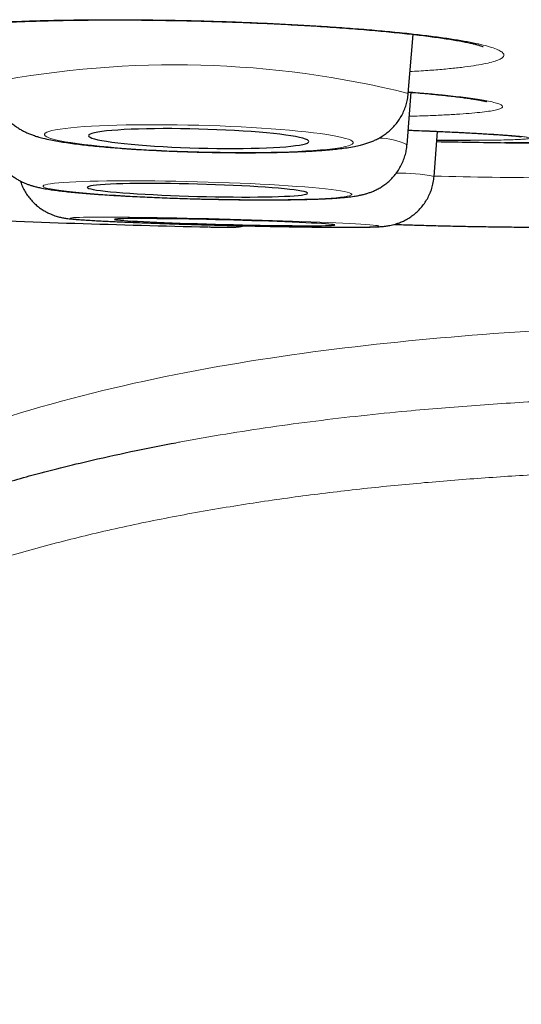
# Model space of a CAD drawing. Header units: millimetres. Extents: x 8 to 869, y 12 to 812.
# Tile 5 of 230: x 403.91 to 406.7, y 319.32 to 324.8. Entities that reach past the tile are written whole.
import ezdxf

# ---------------------------------------------------------------- set-up
doc = ezdxf.new("R2010")
doc.units = ezdxf.units.MM

msp = doc.modelspace()

# ---------------------------------------------------------------- linework, layer by layer
at = {"color": 7, "linetype": 'Continuous', "lineweight": 30}
for p, q in [((406.0717, 324.3893), (406.0977, 324.7176)), ((406.0645, 324.1025), (406.0877, 324.3951)), ((406.2152, 323.9269), (406.2347, 324.1776)), ((406.6208, 324.1147), (407.2194, 324.1147))]:
    msp.add_line(p, q, dxfattribs=at)
at = {"color": 252, "linetype": 'Continuous', "lineweight": 0}
msp.add_line((406.6071, 324.1148), (407.2194, 324.1148), dxfattribs=at)
at = {"color": 252, "linetype": 'Continuous', "lineweight": 0, "flags": 128}
for points in [[(404.906, 324.0635), (404.9659, 324.0621), (405.0255, 324.0611), (405.0845, 324.0604), (405.1427, 324.0601), (405.1997, 324.0602), (405.2553, 324.0607), (405.3091, 324.0615), (405.361, 324.0627), (405.4107, 324.0643), (405.458, 324.0662), (405.5025, 324.0685), (405.5441, 324.0711), (405.5827, 324.074), (405.6179, 324.0773), (405.6496, 324.0808), (405.6778, 324.0846), (405.7022, 324.0887), (405.7227, 324.093), (405.7392, 324.0976), (405.7516, 324.1023), (405.76, 324.1072), (405.7642, 324.1122), (405.7642, 324.1174), (405.76, 324.1226), (405.7516, 324.128), (405.7392, 324.1334), (405.7227, 324.1388), (405.7022, 324.1442), (405.6778, 324.1495), (405.6496, 324.1548), (405.6179, 324.16), (405.5827, 324.1652), (405.5441, 324.1701), (405.5025, 324.1749), (405.458, 324.1796), (405.4107, 324.184), (405.361, 324.1882), (405.3091, 324.1922), (405.2553, 324.1959), (405.1997, 324.1993), (405.1427, 324.2024), (405.0845, 324.2052), (405.0255, 324.2076), (404.9659, 324.2097), (404.906, 324.2115), (404.8461, 324.2129), (404.7865, 324.2139), (404.7275, 324.2146), (404.6693, 324.2149), (404.6123, 324.2148), (404.5567, 324.2144), (404.5029, 324.2135), (404.451, 324.2123), (404.4013, 324.2107), (404.3541, 324.2088), (404.3095, 324.2065), (404.2679, 324.2039), (404.2294, 324.201), (404.1941, 324.1977), (404.1624, 324.1942), (404.1342, 324.1904), (404.1099, 324.1863), (404.0894, 324.182), (404.0728, 324.1775), (404.0604, 324.1727), (404.052, 324.1679), (404.0479, 324.1628), (404.0479, 324.1576), (404.052, 324.1524), (404.0604, 324.1471), (404.0728, 324.1417), (404.0894, 324.1363), (404.1099, 324.1309), (404.1342, 324.1255), (404.1624, 324.1202), (404.1941, 324.115), (404.2294, 324.1099), (404.2679, 324.1049), (404.3095, 324.1001), (404.3541, 324.0954), (404.4013, 324.091), (404.451, 324.0868), (404.5029, 324.0829), (404.5567, 324.0792), (404.6123, 324.0758), (404.6693, 324.0727), (404.7275, 324.0699), (404.7865, 324.0674), (404.8461, 324.0653), (404.906, 324.0635)], [(404.8987, 323.8023), (404.9586, 323.8008), (405.0182, 323.7996), (405.0773, 323.7986), (405.1354, 323.7979), (405.1924, 323.7974), (405.248, 323.7971), (405.3019, 323.7972), (405.3538, 323.7974), (405.4034, 323.798), (405.4507, 323.7988), (405.4952, 323.7998), (405.5369, 323.8011), (405.5754, 323.8026), (405.6106, 323.8043), (405.6424, 323.8063), (405.6705, 323.8085), (405.6949, 323.8109), (405.7154, 323.8135), (405.7319, 323.8162), (405.7444, 323.8191), (405.7527, 323.8222), (405.7569, 323.8254), (405.7569, 323.8287), (405.7527, 323.8321), (405.7444, 323.8357), (405.7319, 323.8392), (405.7154, 323.8429), (405.6949, 323.8465), (405.6705, 323.8502), (405.6424, 323.8539), (405.6106, 323.8576), (405.5754, 323.8612), (405.5369, 323.8648), (405.4952, 323.8683), (405.4507, 323.8717), (405.4034, 323.875), (405.3538, 323.8782), (405.3019, 323.8812), (405.248, 323.8841), (405.1924, 323.8868), (405.1354, 323.8894), (405.0773, 323.8917), (405.0182, 323.8939), (404.9586, 323.8958), (404.8987, 323.8975), (404.8388, 323.899), (404.7792, 323.9002), (404.7202, 323.9012), (404.6621, 323.902), (404.6051, 323.9025), (404.5495, 323.9027), (404.4956, 323.9027), (404.4437, 323.9024), (404.394, 323.9019), (404.3468, 323.9011), (404.3022, 323.9001), (404.2606, 323.8988), (404.2221, 323.8973), (404.1869, 323.8955), (404.1551, 323.8935), (404.127, 323.8914), (404.1026, 323.889), (404.0821, 323.8864), (404.0656, 323.8836), (404.0531, 323.8807), (404.0448, 323.8777), (404.0406, 323.8744), (404.0406, 323.8711), (404.0448, 323.8677), (404.0531, 323.8642), (404.0656, 323.8606), (404.0821, 323.857), (404.1026, 323.8533), (404.127, 323.8496), (404.1551, 323.8459), (404.1869, 323.8423), (404.2221, 323.8386), (404.2606, 323.8351), (404.3022, 323.8316), (404.3468, 323.8282), (404.394, 323.8249), (404.4437, 323.8217), (404.4956, 323.8186), (404.5495, 323.8157), (404.6051, 323.813), (404.6621, 323.8105), (404.7202, 323.8081), (404.7792, 323.806), (404.8388, 323.804), (404.8987, 323.8023)], [(405.9084, 323.6504), (405.9063, 323.6517), (405.9001, 323.6531), (405.8897, 323.6545), (405.8753, 323.6561), (405.8568, 323.6577), (405.8343, 323.6594), (405.8081, 323.6612), (405.7782, 323.663), (405.7447, 323.6649), (405.7078, 323.6668), (405.6677, 323.6687), (405.6246, 323.6707), (405.5787, 323.6726), (405.5302, 323.6746), (405.4794, 323.6765), (405.4265, 323.6785), (405.3718, 323.6804), (405.3155, 323.6822), (405.2579, 323.684), (405.1993, 323.6858), (405.1399, 323.6875), (405.0801, 323.6891), (405.0202, 323.6906), (404.9604, 323.6921), (404.901, 323.6934), (404.8424, 323.6947), (404.7848, 323.6958), (404.7284, 323.6968), (404.6737, 323.6977), (404.6207, 323.6985), (404.5699, 323.6992), (404.5214, 323.6997), (404.4755, 323.7001), (404.4323, 323.7003), (404.3922, 323.7004), (404.3553, 323.7004), (404.3217, 323.7003), (404.2917, 323.7), (404.2654, 323.6995), (404.2429, 323.699), (404.2244, 323.6983), (404.2099, 323.6975), (404.1994, 323.6965), (404.1931, 323.6955), (404.191, 323.6943), (404.1931, 323.6931), (404.1993, 323.6917), (404.2097, 323.6902), (404.2241, 323.6887), (404.2426, 323.687), (404.2651, 323.6853), (404.2913, 323.6835), (404.3212, 323.6817), (404.3547, 323.6798), (404.3916, 323.6779), (404.4317, 323.676), (404.4748, 323.6741), (404.5207, 323.6721), (404.5692, 323.6701), (404.62, 323.6682), (404.6729, 323.6663), (404.7276, 323.6644), (404.7839, 323.6625), (404.8415, 323.6607), (404.9001, 323.6589), (404.9595, 323.6573), (405.0193, 323.6556), (405.0792, 323.6541), (405.139, 323.6527), (405.1984, 323.6513), (405.257, 323.6501), (405.3146, 323.6489), (405.371, 323.6479), (405.4257, 323.647), (405.4787, 323.6462), (405.5295, 323.6456), (405.578, 323.6451), (405.6239, 323.6447), (405.6671, 323.6444), (405.7072, 323.6443), (405.7441, 323.6443), (405.7777, 323.6445), (405.8077, 323.6448), (405.834, 323.6452), (405.8565, 323.6458), (405.875, 323.6464), (405.8895, 323.6473), (405.9, 323.6482), (405.9063, 323.6492), (405.9084, 323.6504)]]:
    msp.add_lwpolyline(points, dxfattribs=at)
at = {"color": 7, "linetype": 'Continuous', "lineweight": 30, "flags": 128}
for points in [[(404.906, 324.0847), (404.9566, 324.0836), (405.0069, 324.0828), (405.0564, 324.0824), (405.105, 324.0823), (405.1521, 324.0826), (405.1976, 324.0834), (405.2411, 324.0844), (405.2823, 324.0859), (405.321, 324.0877), (405.3568, 324.0898), (405.3895, 324.0923), (405.419, 324.0951), (405.4449, 324.0981), (405.4671, 324.1015), (405.4855, 324.105), (405.5, 324.1088), (405.5104, 324.1128), (405.5166, 324.117), (405.5187, 324.1213), (405.5166, 324.1257), (405.5104, 324.1302), (405.5, 324.1348), (405.4855, 324.1393), (405.4671, 324.1439), (405.4449, 324.1484), (405.419, 324.1528), (405.3895, 324.1571), (405.3568, 324.1613), (405.321, 324.1654), (405.2823, 324.1692), (405.2411, 324.1728), (405.1976, 324.1762), (405.1521, 324.1793), (405.105, 324.1822), (405.0564, 324.1847), (405.0069, 324.1869), (404.9566, 324.1888), (404.906, 324.1903), (404.8554, 324.1915), (404.8052, 324.1923), (404.7556, 324.1927), (404.7071, 324.1927), (404.6599, 324.1924), (404.6144, 324.1917), (404.5709, 324.1906), (404.5297, 324.1891), (404.491, 324.1873), (404.4552, 324.1852), (404.4225, 324.1827), (404.3931, 324.18), (404.3671, 324.1769), (404.3449, 324.1736), (404.3265, 324.17), (404.312, 324.1662), (404.3016, 324.1622), (404.2954, 324.158), (404.2933, 324.1537), (404.2954, 324.1493), (404.3016, 324.1448), (404.312, 324.1403), (404.3265, 324.1357), (404.3449, 324.1312), (404.3671, 324.1267), (404.3931, 324.1222), (404.4225, 324.1179), (404.4552, 324.1137), (404.491, 324.1097), (404.5297, 324.1058), (404.5709, 324.1022), (404.6144, 324.0988), (404.6599, 324.0957), (404.7071, 324.0928), (404.7556, 324.0903), (404.8052, 324.0881), (404.8554, 324.0862), (404.906, 324.0847)], [(404.8987, 323.816), (404.9493, 323.8147), (404.9996, 323.8137), (405.0491, 323.813), (405.0977, 323.8125), (405.1449, 323.8123), (405.1904, 323.8123), (405.2339, 323.8126), (405.2751, 323.8131), (405.3137, 323.8139), (405.3495, 323.8149), (405.3823, 323.8162), (405.4117, 323.8177), (405.4376, 323.8194), (405.4598, 323.8213), (405.4783, 323.8235), (405.4927, 323.8258), (405.5031, 323.8282), (405.5094, 323.8308), (405.5115, 323.8336), (405.5094, 323.8365), (405.5031, 323.8394), (405.4927, 323.8424), (405.4783, 323.8455), (405.4598, 323.8486), (405.4376, 323.8517), (405.4117, 323.8548), (405.3823, 323.8579), (405.3495, 323.8609), (405.3137, 323.8639), (405.2751, 323.8667), (405.2339, 323.8694), (405.1904, 323.872), (405.1449, 323.8745), (405.0977, 323.8767), (405.0491, 323.8788), (404.9996, 323.8807), (404.9493, 323.8824), (404.8987, 323.8839), (404.8481, 323.8851), (404.7979, 323.8861), (404.7483, 323.8869), (404.6998, 323.8873), (404.6526, 323.8876), (404.6071, 323.8876), (404.5636, 323.8873), (404.5224, 323.8868), (404.4837, 323.886), (404.4479, 323.8849), (404.4152, 323.8837), (404.3858, 323.8822), (404.3599, 323.8804), (404.3376, 323.8785), (404.3192, 323.8764), (404.3048, 323.8741), (404.2944, 323.8716), (404.2881, 323.869), (404.286, 323.8662), (404.2881, 323.8634), (404.2944, 323.8604), (404.3048, 323.8574), (404.3192, 323.8543), (404.3376, 323.8512), (404.3599, 323.8481), (404.3858, 323.845), (404.4152, 323.8419), (404.4479, 323.8389), (404.4837, 323.836), (404.5224, 323.8331), (404.5636, 323.8304), (404.6071, 323.8278), (404.6526, 323.8254), (404.6998, 323.8231), (404.7483, 323.821), (404.7979, 323.8191), (404.8481, 323.8174), (404.8987, 323.816)], [(405.6624, 323.6567), (405.6604, 323.6578), (405.6541, 323.659), (405.6438, 323.6602), (405.6293, 323.6616), (405.611, 323.663), (405.5887, 323.6645), (405.5628, 323.6661), (405.5334, 323.6677), (405.5007, 323.6693), (405.4649, 323.6709), (405.4263, 323.6726), (405.3851, 323.6743), (405.3416, 323.6759), (405.2961, 323.6775), (405.249, 323.6791), (405.2004, 323.6806), (405.1509, 323.6821), (405.1006, 323.6835), (405.05, 323.6849), (404.9994, 323.6861), (404.9492, 323.6873), (404.8996, 323.6883), (404.851, 323.6893), (404.8039, 323.6901), (404.7583, 323.6908), (404.7148, 323.6914), (404.6736, 323.6918), (404.6349, 323.6922), (404.5991, 323.6924), (404.5664, 323.6924), (404.5369, 323.6923), (404.511, 323.6921), (404.4887, 323.6917), (404.4703, 323.6912), (404.4558, 323.6906), (404.4454, 323.6899), (404.4391, 323.689), (404.437, 323.688), (404.439, 323.687), (404.4453, 323.6858), (404.4556, 323.6845), (404.4701, 323.6831), (404.4884, 323.6817), (404.5107, 323.6802), (404.5366, 323.6787), (404.566, 323.6771), (404.5987, 323.6754), (404.6345, 323.6738), (404.6731, 323.6721), (404.7143, 323.6705), (404.7578, 323.6688), (404.8033, 323.6672), (404.8504, 323.6656), (404.899, 323.6641), (404.9485, 323.6626), (404.9988, 323.6612), (405.0494, 323.6599), (405.1, 323.6586), (405.1502, 323.6575), (405.1998, 323.6564), (405.2484, 323.6555), (405.2955, 323.6546), (405.3411, 323.6539), (405.3846, 323.6533), (405.4258, 323.6529), (405.4645, 323.6526), (405.5003, 323.6524), (405.533, 323.6523), (405.5625, 323.6524), (405.5884, 323.6526), (405.6107, 323.653), (405.6291, 323.6535), (405.6436, 323.6541), (405.654, 323.6549), (405.6603, 323.6557), (405.6624, 323.6567)]]:
    msp.add_lwpolyline(points, dxfattribs=at)
at = {"color": 252, "linetype": 'Continuous', "lineweight": 0}
for centre, radius, start, end in [((404.773, 319.1514), 5.3965, 76.0753, 100.8694), ((405.9156, 323.8205), 0.3189, 62.1827, 91.4779), ((406.0154, 322.8837), 1.0621, 79.1602, 90.4986), ((407.074, 361.8665), 37.9479, 268.7034, 269.19172), ((407.0259, 355.966), 32.0473, 269.12888, 270.37114)]:
    msp.add_arc(centre, radius, start, end, dxfattribs=at)
at = {"color": 7, "linetype": 'Continuous', "lineweight": 30}
for centre, radius, start, end in [((408.3863, 454.1026), 130, 269.049736, 269.215851), ((406.6208, 325.1147), 1, 269.2159, 270), ((406.8623, 406.2562), 82.6324, 267.649821, 268.679566)]:
    msp.add_arc(centre, radius, start, end, dxfattribs=at)
at = {"color": 252, "linetype": 'Continuous', "lineweight": 0}
for points, knots in [([(405.573, 324.7636), (405.529, 324.7662), (405.4409, 324.7716), (405.3036, 324.7785), (405.164, 324.7845), (405.0227, 324.7895), (404.8807, 324.7935), (404.7388, 324.7965), (404.5982, 324.7984), (404.46, 324.7992), (404.3251, 324.7989), (404.1943, 324.7976), (404.0686, 324.7952), (403.9491, 324.7917), (403.8366, 324.7872), (403.7316, 324.7817), (403.635, 324.7752), (403.5475, 324.7679), (403.4701, 324.7596), (403.4028, 324.7506), (403.3462, 324.7408), (403.3007, 324.7304), (403.2671, 324.7193), (403.245, 324.7078), (403.2348, 324.6958), (403.2364, 324.6834), (403.2503, 324.6708), (403.276, 324.658), (403.3133, 324.6452), (403.3619, 324.6323), (403.4218, 324.6196), (403.4923, 324.6071), (403.5731, 324.5948), (403.6591, 324.5833), (403.7225, 324.5762), (403.7522, 324.5728)], [0, 0, 0, 0, 0.030354, 0.060816, 0.091278, 0.121631, 0.151985, 0.182447, 0.212909, 0.243263, 0.273617, 0.304079, 0.334541, 0.364894, 0.395248, 0.42571, 0.456172, 0.486526, 0.516879, 0.547342, 0.577804, 0.608157, 0.638511, 0.668973, 0.699435, 0.729789, 0.760142, 0.790604, 0.821067, 0.85142, 0.881774, 0.912236, 0.942698, 0.973052, 1, 1, 1, 1]), ([(406.0813, 324.5106), (406.098, 324.5115), (406.1494, 324.5142), (406.2263, 324.5199), (406.3118, 324.5275), (406.3869, 324.5359), (406.4514, 324.5451), (406.5051, 324.5551), (406.5478, 324.5657), (406.5788, 324.5769), (406.5978, 324.5886), (406.6049, 324.6006), (406.6002, 324.6131), (406.5836, 324.6257), (406.555, 324.6385), (406.5147, 324.6514), (406.4632, 324.6642), (406.4009, 324.6769), (406.3277, 324.6894), (406.2446, 324.7016), (406.1521, 324.7134), (406.0511, 324.7247), (405.9418, 324.7355), (405.8251, 324.7456), (405.7024, 324.7551), (405.6161, 324.7607), (405.573, 324.7636)], [0, 0, 0, 0, 0.020507, 0.063168, 0.105828, 0.148337, 0.190846, 0.233507, 0.276167, 0.318676, 0.361185, 0.403845, 0.446506, 0.489015, 0.531523, 0.574184, 0.616844, 0.659353, 0.701862, 0.744523, 0.787183, 0.829692, 0.872193, 0.914846, 0.957499, 1, 1, 1, 1]), ([(406.3768, 324.3674), (406.3587, 324.3696), (406.3225, 324.3739), (406.2541, 324.3811), (406.1724, 324.3889), (406.1056, 324.3944), (406.0723, 324.3971)], [0, 0, 0, 0, 0.215261, 0.430523, 0.716204, 1, 1, 1, 1]), ([(406.0771, 324.2618), (406.0835, 324.262), (406.1251, 324.2629), (406.1939, 324.2654), (406.2819, 324.2692), (406.3597, 324.2737), (406.4274, 324.2789), (406.4844, 324.2846), (406.5299, 324.2908), (406.564, 324.2976), (406.5865, 324.3048), (406.5972, 324.3124), (406.5956, 324.3203), (406.5821, 324.3285), (406.5568, 324.337), (406.5221, 324.3451), (406.4798, 324.3528), (406.433, 324.3601), (406.3956, 324.3649), (406.3768, 324.3674)], [0, 0, 0, 0, 0.01163, 0.075304, 0.138979, 0.202881, 0.266783, 0.330458, 0.394133, 0.458035, 0.521937, 0.585612, 0.649286, 0.713188, 0.777091, 0.840765, 0.893822, 0.946944, 1, 1, 1, 1]), ([(406.5475, 324.1613), (406.5302, 324.1624), (406.4955, 324.1645), (406.43, 324.1682), (406.3508, 324.1723), (406.255, 324.1769), (406.1617, 324.181), (406.0974, 324.1837), (406.071, 324.1847)], [0, 0, 0, 0, 0.145062, 0.290125, 0.479613, 0.672491, 0.865369, 1, 1, 1, 1]), ([(406.417, 324.128), (406.4403, 324.1281), (406.4912, 324.1282), (406.558, 324.1289), (406.6184, 324.13), (406.6675, 324.1315), (406.7051, 324.1333), (406.7314, 324.1355), (406.7456, 324.138), (406.7478, 324.1409), (406.7382, 324.144), (406.7165, 324.1474), (406.6871, 324.1507), (406.6548, 324.1536), (406.6236, 324.156), (406.5883, 324.1586), (406.5612, 324.1604), (406.5475, 324.1613)], [0, 0, 0, 0, 0.0630272, 0.1378861, 0.214107, 0.2876503, 0.3625092, 0.4373682, 0.5135891, 0.5871324, 0.6619913, 0.7368503, 0.8130711, 0.8594801, 0.9062112, 0.9529423, 1, 1, 1, 1]), ([(408.3863, 323.1135), (408.0694, 323.111), (407.4358, 323.1059), (406.4861, 323.0547), (405.5396, 322.9604), (404.6014, 322.8033), (403.7966, 322.5877), (403.1302, 322.3341), (402.5961, 322.0719), (402.0932, 321.7536), (401.6338, 321.3748), (401.233, 320.934), (400.9042, 320.4375), (400.6543, 319.8955), (400.5554, 319.5117), (400.5059, 319.3197)], [0, 0, 0, 0, 0.10003, 0.200056, 0.300173, 0.400239, 0.500131, 0.562636, 0.625145, 0.687668, 0.750125, 0.812616, 0.875055, 0.937489, 1, 1, 1, 1]), ([(404.781, 322.4451), (404.7895, 322.4467), (404.8807, 322.4647), (405.0558, 322.4938), (405.3061, 322.5326), (405.5577, 322.5663), (405.8102, 322.5959), (406.1067, 322.6259), (406.4473, 322.6541), (406.8756, 322.6811), (407.3488, 322.7019), (407.6941, 322.7087), (407.867, 322.7121)], [0, 0, 0, 0, 0.0084068, 0.0901408, 0.172075, 0.2540099, 0.3361374, 0.4183339, 0.5425703, 0.6668078, 0.8332038, 1, 1, 1, 1]), ([(408.3863, 322.3087), (408.2732, 322.3084), (408.0469, 322.3078), (407.7076, 322.3027), (407.3682, 322.2939), (407.0288, 322.2808), (406.6895, 322.2628), (406.3513, 322.2395), (406.0131, 322.21), (405.6749, 322.1737), (405.3348, 322.1295), (404.9942, 322.0764), (404.6535, 322.0133), (404.3195, 321.9402), (403.993, 321.8567), (403.7008, 321.7696), (403.4379, 321.6797), (403.2296, 321.5999), (403.0496, 321.5239), (402.8971, 321.4541), (402.7465, 321.3795), (402.5981, 321.2994), (402.4515, 321.2133), (402.3078, 321.1209), (402.167, 321.0216), (402.0304, 320.9153), (401.9158, 320.8163), (401.8086, 320.7148), (401.7086, 320.6114), (401.6023, 320.4884), (401.5032, 320.3591), (401.4219, 320.2387), (401.3455, 320.112), (401.2749, 319.9791), (401.2047, 319.8233), (401.1436, 319.6638), (401.1108, 319.5551), (401.0945, 319.5007)], [0, 0, 0, 0, 0.040416, 0.080846, 0.121317, 0.161803, 0.202387, 0.242986, 0.283299, 0.324163, 0.365048, 0.406494, 0.448036, 0.489618, 0.529382, 0.569143, 0.599119, 0.629093, 0.649147, 0.669139, 0.689131, 0.709288, 0.729443, 0.749886, 0.770327, 0.791017, 0.811704, 0.824508, 0.843904, 0.863299, 0.883004, 0.902709, 0.915993, 0.936865, 0.957739, 0.978869, 1, 1, 1, 1])]:
    msp.add_open_spline(points, degree=3, knots=knots, dxfattribs=at)
at = {"color": 7, "linetype": 'Continuous', "lineweight": 30}
for points, knots in [([(403.352, 324.7329), (403.3521, 324.733), (403.3524, 324.7331), (403.3567, 324.7345), (403.3642, 324.7367), (403.3757, 324.7396), (403.3911, 324.7429), (403.4107, 324.7467), (403.4342, 324.7506), (403.4617, 324.7546), (403.4931, 324.7587), (403.5284, 324.7628), (403.5677, 324.7668), (403.6108, 324.7706), (403.6575, 324.7744), (403.7076, 324.7779), (403.761, 324.7812), (403.8172, 324.7843), (403.8763, 324.7871), (403.9377, 324.7896), (404.0014, 324.7918), (404.0671, 324.7937), (404.1344, 324.7952), (404.2032, 324.7964), (404.2731, 324.7973), (404.3444, 324.7978), (404.4173, 324.798), (404.4919, 324.7979), (404.568, 324.7975), (404.6452, 324.7967), (404.723, 324.7956), (404.8013, 324.7942), (404.8796, 324.7924), (404.9578, 324.7904), (405.0359, 324.788), (405.1138, 324.7853), (405.1914, 324.7823), (405.2683, 324.779), (405.3444, 324.7754), (405.4197, 324.7715), (405.4932, 324.7673), (405.554, 324.7637), (405.6137, 324.7598), (405.6729, 324.7558), (405.7413, 324.7508), (405.8077, 324.7456), (405.8721, 324.7402), (405.9342, 324.7346), (405.9939, 324.7288), (406.0512, 324.7228), (406.1056, 324.7168), (406.1571, 324.7106), (406.2055, 324.7044), (406.2508, 324.6981), (406.2928, 324.6918), (406.3313, 324.6855), (406.366, 324.6794), (406.3968, 324.6734), (406.4223, 324.6679), (406.4435, 324.6629), (406.4605, 324.6584), (406.4733, 324.6546), (406.4817, 324.6517), (406.4865, 324.6499), (406.487, 324.6497), (406.4872, 324.6495)], [0, 0, 0, 0, 0.008266, 0.018886, 0.030498, 0.043069, 0.05651, 0.070694, 0.085473, 0.100436, 0.115777, 0.131598, 0.147813, 0.16435, 0.181147, 0.198147, 0.215302, 0.232565, 0.249896, 0.267254, 0.284596, 0.301889, 0.319108, 0.336229, 0.353237, 0.370129, 0.387103, 0.404364, 0.421695, 0.439069, 0.456463, 0.473843, 0.491185, 0.508464, 0.525689, 0.543013, 0.560323, 0.577627, 0.594935, 0.612254, 0.629592, 0.646515, 0.655645, 0.672907, 0.690123, 0.707312, 0.724479, 0.741632, 0.758774, 0.775908, 0.793035, 0.809982, 0.82688, 0.843749, 0.860541, 0.877203, 0.893668, 0.909856, 0.925672, 0.939214, 0.953429, 0.967558, 0.979465, 0.990509, 1, 1, 1, 1]), ([(403.7558, 324.451), (403.756, 324.4435), (403.7565, 324.4249), (403.7614, 324.3959), (403.7695, 324.3648), (403.7808, 324.3353), (403.7945, 324.3078), (403.8105, 324.2826), (403.8281, 324.2597), (403.8469, 324.2393), (403.8665, 324.2215), (403.8864, 324.2061), (403.9061, 324.1929), (403.9258, 324.1816), (403.9454, 324.1719), (403.9655, 324.1632), (403.9869, 324.1552), (404.0116, 324.1473), (404.0432, 324.1388), (404.0796, 324.1306), (404.1198, 324.1231), (404.16, 324.1166), (404.2021, 324.1106), (404.2468, 324.1049), (404.2927, 324.0997), (404.3401, 324.0949), (404.3891, 324.0903), (404.4398, 324.0861), (404.492, 324.0822), (404.5456, 324.0785), (404.6004, 324.0751), (404.6564, 324.0721), (404.7132, 324.0693), (404.7707, 324.0668), (404.8287, 324.0647), (404.8739, 324.0633), (404.8997, 324.0626), (404.906, 324.0624)], [0, 0, 0, 0, 0.01413, 0.034685, 0.054831, 0.074601, 0.09402, 0.113095, 0.131826, 0.150208, 0.168258, 0.186058, 0.203825, 0.221871, 0.24068, 0.260992, 0.283879, 0.311044, 0.345732, 0.395221, 0.437167, 0.476073, 0.517093, 0.556105, 0.593936, 0.63103, 0.667626, 0.703872, 0.739862, 0.775664, 0.811323, 0.846874, 0.882345, 0.917758, 0.95313, 0.988477, 1, 1, 1, 1]), ([(404.906, 324.0624), (404.9163, 324.0621), (404.9459, 324.0614), (404.9949, 324.0604), (405.0528, 324.0595), (405.1101, 324.059), (405.1667, 324.0588), (405.2223, 324.059), (405.2767, 324.0595), (405.3298, 324.0604), (405.3813, 324.0617), (405.4312, 324.0633), (405.4793, 324.0652), (405.5256, 324.0676), (405.5699, 324.0703), (405.6124, 324.0735), (405.6532, 324.0772), (405.6929, 324.0815), (405.7324, 324.0868), (405.7697, 324.0932), (405.8021, 324.1002), (405.8289, 324.1074), (405.8515, 324.1147), (405.8733, 324.1231), (405.8946, 324.1328), (405.9161, 324.1444), (405.9378, 324.1582), (405.9594, 324.1745), (405.9806, 324.1936), (406.0008, 324.2153), (406.0192, 324.2397), (406.0355, 324.2662), (406.0493, 324.2947), (406.06, 324.3246), (406.068, 324.3562), (406.0704, 324.3779), (406.0716, 324.3891)], [0, 0, 0, 0, 0.018635, 0.054059, 0.089498, 0.12496, 0.160462, 0.196019, 0.231653, 0.267386, 0.303251, 0.339287, 0.375548, 0.412111, 0.449084, 0.486636, 0.525037, 0.564759, 0.606732, 0.653127, 0.692781, 0.719757, 0.743604, 0.764826, 0.784481, 0.803396, 0.822157, 0.840996, 0.86013, 0.879575, 0.899257, 0.919089, 0.939008, 0.958971, 0.97896, 1, 1, 1, 1]), ([(406.0722, 324.3963), (406.0807, 324.3956), (406.1077, 324.3935), (406.1505, 324.3898), (406.2003, 324.3852), (406.2468, 324.3807), (406.2902, 324.3761), (406.3303, 324.3716), (406.3668, 324.3671), (406.3995, 324.3627), (406.4284, 324.3585), (406.4532, 324.3545), (406.4702, 324.3514), (406.4821, 324.349), (406.4916, 324.347), (406.5003, 324.345), (406.5062, 324.3434), (406.5089, 324.3426), (406.5085, 324.3427), (406.5084, 324.3428)], [0, 0, 0, 0, 0.034246, 0.109838, 0.184929, 0.259668, 0.334377, 0.408607, 0.482264, 0.55521, 0.627229, 0.698006, 0.767083, 0.797547, 0.837329, 0.892273, 0.942478, 0.987575, 1, 1, 1, 1]), ([(403.7483, 324.1643), (403.7488, 324.1539), (403.7499, 324.1327), (403.7559, 324.1014), (403.765, 324.0709), (403.7769, 324.0422), (403.7912, 324.0155), (403.8076, 323.991), (403.8257, 323.969), (403.8449, 323.9495), (403.8647, 323.9326), (403.8845, 323.9183), (403.9037, 323.9065), (403.9221, 323.8968), (403.9396, 323.8889), (403.9565, 323.8823), (403.9733, 323.8766), (403.9908, 323.8715), (404.0106, 323.8665), (404.0365, 323.861), (404.067, 323.8557), (404.1017, 323.8507), (404.1374, 323.8462), (404.1752, 323.842), (404.2158, 323.838), (404.2581, 323.8342), (404.3022, 323.8307), (404.3482, 323.8272), (404.3961, 323.824), (404.4458, 323.8209), (404.4972, 323.8179), (404.5501, 323.8151), (404.6043, 323.8125), (404.6596, 323.81), (404.7158, 323.8078), (404.7728, 323.8057), (404.8292, 323.8038), (404.8713, 323.8026), (404.8941, 323.802), (404.8987, 323.8019)], [0, 0, 0, 0, 0.018899, 0.038665, 0.058006, 0.076942, 0.095481, 0.113618, 0.131328, 0.148563, 0.165253, 0.18134, 0.19686, 0.212036, 0.227302, 0.243113, 0.260211, 0.279643, 0.30304, 0.333567, 0.380094, 0.420637, 0.458307, 0.4981, 0.535956, 0.572736, 0.608866, 0.644572, 0.679983, 0.715183, 0.750228, 0.785157, 0.819999, 0.854774, 0.889499, 0.924189, 0.958854, 0.991678, 1, 1, 1, 1]), ([(406.071, 324.1846), (406.081, 324.1842), (406.1122, 324.1829), (406.1621, 324.1808), (406.2205, 324.1782), (406.2761, 324.1757), (406.3289, 324.1731), (406.3786, 324.1706), (406.4252, 324.1682), (406.4687, 324.1658), (406.5091, 324.1634), (406.546, 324.1611), (406.5794, 324.1588), (406.6092, 324.1567), (406.6351, 324.1546), (406.6528, 324.1531), (406.6653, 324.1519), (406.6756, 324.1509), (406.6861, 324.1497), (406.6941, 324.1487), (406.6985, 324.1481), (406.6988, 324.148), (406.6989, 324.148)], [0, 0, 0, 0, 0.02843, 0.088142, 0.147868, 0.2075, 0.266948, 0.326125, 0.385019, 0.444113, 0.503011, 0.561694, 0.620115, 0.678191, 0.735778, 0.792622, 0.814334, 0.845599, 0.893107, 0.936459, 0.974499, 1, 1, 1, 1]), ([(406.2309, 324.1285), (406.2594, 324.1283), (406.3209, 324.128), (406.3823, 324.1279), (406.4128, 324.128), (406.417, 324.128)], [0, 0, 0, 0, 0.427552, 0.920667, 1, 1, 1, 1]), ([(404.8987, 323.8019), (404.9089, 323.8016), (404.9382, 323.8008), (404.9867, 323.7997), (405.044, 323.7986), (405.1007, 323.7978), (405.1566, 323.7971), (405.2114, 323.7967), (405.2651, 323.7965), (405.3173, 323.7966), (405.3679, 323.7969), (405.4167, 323.7974), (405.4636, 323.7982), (405.5084, 323.7992), (405.5511, 323.8005), (405.5916, 323.802), (405.63, 323.8039), (405.6664, 323.806), (405.7013, 323.8087), (405.736, 323.812), (405.7667, 323.8158), (405.7928, 323.8202), (405.8134, 323.8245), (405.8316, 323.8291), (405.8499, 323.8346), (405.8688, 323.8414), (405.8885, 323.8499), (405.9092, 323.8606), (405.9308, 323.8739), (405.9528, 323.89), (405.9743, 323.9092), (405.9947, 323.9312), (406.0133, 323.9557), (406.0295, 323.9823), (406.043, 324.0108), (406.0535, 324.0407), (406.0611, 324.0713), (406.0632, 324.0922), (406.0643, 324.1025)], [0, 0, 0, 0, 0.01825, 0.052943, 0.087646, 0.122365, 0.157109, 0.191888, 0.226716, 0.261608, 0.296582, 0.331666, 0.366892, 0.402307, 0.437978, 0.474007, 0.510552, 0.547881, 0.586489, 0.627438, 0.673643, 0.70526, 0.727412, 0.747094, 0.764681, 0.78116, 0.797356, 0.81366, 0.830544, 0.848169, 0.866432, 0.885134, 0.90411, 0.923251, 0.942491, 0.961793, 0.981132, 1, 1, 1, 1]), ([(403.9138, 323.9014), (403.9149, 323.8975), (403.9191, 323.8837), (403.9292, 323.8613), (403.9437, 323.835), (403.9605, 323.8108), (403.979, 323.7891), (403.9988, 323.7697), (404.0194, 323.7529), (404.0403, 323.7387), (404.0607, 323.7271), (404.0799, 323.718), (404.0972, 323.7111), (404.1125, 323.706), (404.126, 323.7022), (404.138, 323.6993), (404.1492, 323.6971), (404.1602, 323.6951), (404.1721, 323.6934), (404.1873, 323.6914), (404.2063, 323.6895), (404.2297, 323.6875), (404.2563, 323.6855), (404.2858, 323.6836), (404.3185, 323.6816), (404.3535, 323.6797), (404.3909, 323.6778), (404.4308, 323.6759), (404.4731, 323.674), (404.5178, 323.6721), (404.5645, 323.6702), (404.6133, 323.6683), (404.6638, 323.6665), (404.7159, 323.6647), (404.7694, 323.6629), (404.8241, 323.6612), (404.8797, 323.6595), (404.936, 323.6578), (404.9928, 323.6563), (405.0498, 323.6548), (405.1069, 323.6534), (405.1636, 323.652), (405.2199, 323.6508), (405.2755, 323.6496), (405.3302, 323.6486), (405.3836, 323.6476), (405.4357, 323.6468), (405.4861, 323.646), (405.5348, 323.6454), (405.5814, 323.6449), (405.6259, 323.6445), (405.668, 323.6443), (405.7076, 323.6441), (405.7446, 323.6441), (405.7789, 323.6442), (405.8105, 323.6445), (405.8395, 323.6449), (405.8661, 323.6455), (405.8911, 323.6463), (405.9126, 323.6474), (405.9303, 323.6487), (405.9445, 323.6503), (405.9565, 323.6519), (405.9692, 323.6541), (405.9835, 323.6571), (405.9998, 323.6614), (406.0184, 323.6675), (406.0395, 323.6761), (406.0625, 323.6877), (406.0862, 323.7024), (406.1095, 323.7201), (406.1316, 323.7407), (406.1519, 323.7639), (406.1699, 323.7893), (406.1853, 323.8166), (406.1978, 323.8456), (406.2075, 323.8769), (406.2133, 323.9042), (406.2144, 323.9214), (406.2147, 323.9268)], [0, 0, 0, 0, 0.003736, 0.013022, 0.022096, 0.030952, 0.039581, 0.047964, 0.056066, 0.063825, 0.071142, 0.07789, 0.084016, 0.08965, 0.095079, 0.100663, 0.106699, 0.113699, 0.122381, 0.134083, 0.152615, 0.171878, 0.190003, 0.209202, 0.227523, 0.245409, 0.263054, 0.28055, 0.297947, 0.315276, 0.332557, 0.349802, 0.367021, 0.384219, 0.401402, 0.418574, 0.435737, 0.452894, 0.470047, 0.487197, 0.504346, 0.521496, 0.538648, 0.555803, 0.572964, 0.590132, 0.607311, 0.624503, 0.641711, 0.658943, 0.676203, 0.693502, 0.710854, 0.728278, 0.745807, 0.763492, 0.781424, 0.79978, 0.818962, 0.840187, 0.855526, 0.863958, 0.870831, 0.876999, 0.882925, 0.888893, 0.895331, 0.902562, 0.910604, 0.919208, 0.928147, 0.937301, 0.946595, 0.955983, 0.965432, 0.974924, 0.984444, 0.995045, 1, 1, 1, 1]), ([(405.9944, 323.6602), (405.9995, 323.66), (406.0196, 323.6592), (406.057, 323.6579), (406.1063, 323.6563), (406.1575, 323.6548), (406.2102, 323.6534), (406.2642, 323.652), (406.3193, 323.6508), (406.3753, 323.6496), (406.4319, 323.6486), (406.489, 323.6476), (406.5462, 323.6468), (406.6034, 323.646), (406.6603, 323.6454), (406.7167, 323.6449), (406.7723, 323.6445), (406.8269, 323.6443), (406.8804, 323.6441), (406.9324, 323.6441), (406.9828, 323.6442), (407.0313, 323.6445), (407.0779, 323.6448), (407.1223, 323.6453), (407.1644, 323.6459), (407.204, 323.6467), (407.2412, 323.6475), (407.2757, 323.6486), (407.3079, 323.6497), (407.3377, 323.6511), (407.3661, 323.6527), (407.3907, 323.6546), (407.4121, 323.6568), (407.4294, 323.6591), (407.4447, 323.6617), (407.4588, 323.6646), (407.4725, 323.668), (407.4821, 323.671), (407.4861, 323.6723)], [0, 0, 0, 0, 0.0103323, 0.0407639, 0.0711099, 0.101392, 0.1316257, 0.1618228, 0.1919922, 0.222141, 0.2522751, 0.2823994, 0.3125185, 0.3426363, 0.3727561, 0.4028815, 0.4330169, 0.4631671, 0.4933376, 0.5235351, 0.553768, 0.5840466, 0.6143851, 0.6448023, 0.6753246, 0.7059903, 0.7368574, 0.7680177, 0.7996267, 0.8319723, 0.8656618, 0.9023039, 0.930227, 0.9528467, 0.9670944, 0.97982, 0.9916098, 1, 1, 1, 1]), ([(404.9615, 323.6457), (404.9653, 323.6456), (404.9796, 323.6453), (405.001, 323.6449), (405.0257, 323.6445), (405.0473, 323.6443), (405.0662, 323.6441), (405.0803, 323.6441), (405.0913, 323.6443), (405.0994, 323.6445), (405.1073, 323.6448), (405.1153, 323.6454), (405.1246, 323.6462), (405.1362, 323.6477), (405.148, 323.6495), (405.1561, 323.6514), (405.1593, 323.6521)], [0, 0, 0, 0, 0.044546, 0.165026, 0.286353, 0.409164, 0.534904, 0.667742, 0.747546, 0.810672, 0.851825, 0.885029, 0.915482, 0.945505, 0.978128, 1, 1, 1, 1]), ([(402.6054, 321.749), (402.6582, 321.7753), (402.7717, 321.832), (402.9419, 321.9079), (403.1145, 321.9794), (403.281, 322.0433), (403.4776, 322.1133), (403.7048, 322.1867), (403.9923, 322.2695), (404.2771, 322.3407), (404.55, 322.401), (404.7068, 322.4309), (404.781, 322.4451)], [0, 0, 0, 0, 0.077041, 0.165668, 0.243335, 0.321135, 0.398936, 0.516306, 0.63368, 0.79076, 0.901033, 1, 1, 1, 1])]:
    msp.add_open_spline(points, degree=3, knots=knots, dxfattribs=at)

doc.saveas('drawing.dxf')
